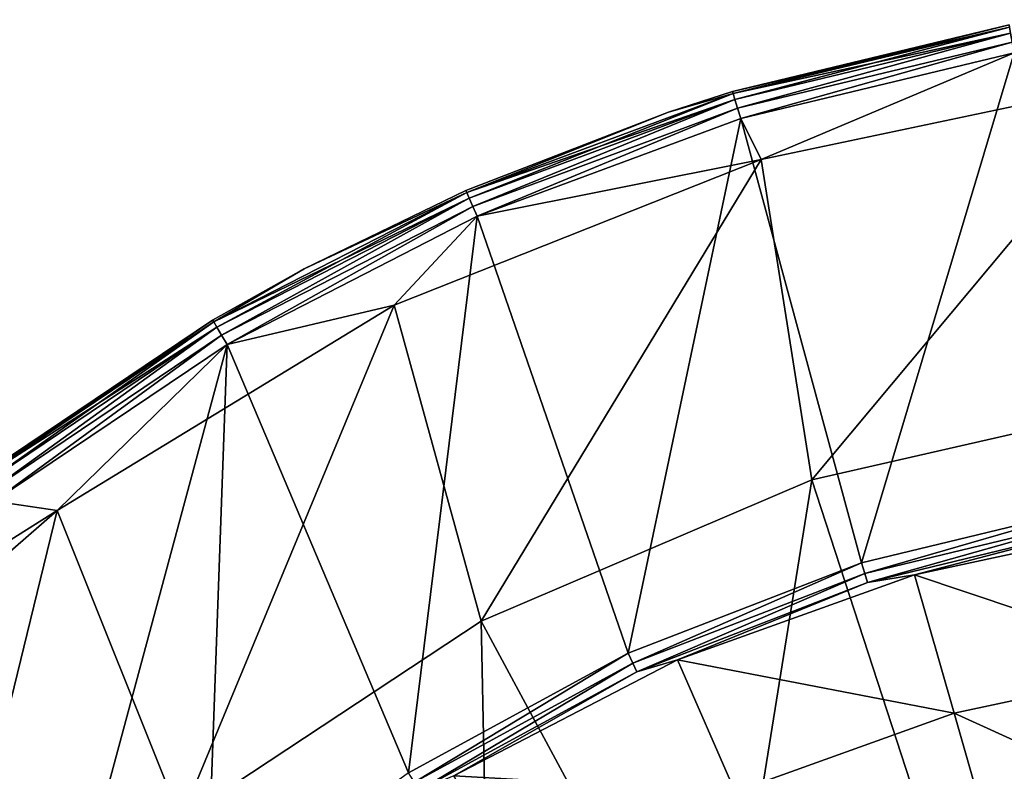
# Model space of a CAD drawing. Header units: millimetres. Extents: x -42.7 to 42.2, y 4.1 to 89.1.
# Tile 40 of 50: x -25.3 to -7.8, y 75.2 to 88.5. Entities that reach past the tile are written whole.
import ezdxf

# ---------------------------------------------------------------- set-up
doc = ezdxf.new("R2010")
doc.units = ezdxf.units.MM
doc.header["$LTSCALE"] = 25.4
doc.layers.get('0').update_dxf_attribs({"true_color": 0xff5454})

# ---------------------------------------------------------------- blocks, each defined once
blk = doc.blocks.new('CHARLIE-8367-8366.STL#2')
at = {"color": 18, "true_color": 0x000000}
mesh = blk.add_polyface(dxfattribs=at)
corners = [(-41.796, 40.41, 4.242), (-42.085, 50.34, 4.242), (-42.235, 45.367, 4.242), (-41.348, 55.262, 4.242), (-41.32, 43.281, 4.242), (-40.774, 35.54, 4.242), (-40.171, 36.388, 4.242), (-39.183, 30.825, 4.242), (-37.873, 29.789, 4.242), (-37.045, 26.331, 4.242), (-34.492, 23.673, 4.242), (-34.391, 22.122, 4.242), (-30.127, 18.216, 4.242), (-31.258, 18.256, 4.242), (-27.689, 14.788, 4.242), (-24.902, 13.575, 4.242), (-23.735, 11.766, 4.242), (-18.969, 9.884, 4.242), (-19.452, 9.233, 4.242), (-14.899, 7.225, 4.242), (-12.497, 7.249, 4.242), (-10.141, 5.769, 4.242), (-5.672, 5.746, 4.242), (-5.243, 4.886, 4.242), (1.308, 5.418, 4.242), (-0.276, 4.588, 4.242), (4.692, 4.88, 4.242), (8.244, 6.274, 4.242), (9.59, 5.758, 4.242), (14.934, 8.29, 4.242), (14.35, 7.209, 4.242), (18.905, 9.212, 4.242), (21.188, 11.407, 4.242), (23.191, 11.74, 4.242), (26.826, 15.537, 4.242), (27.148, 14.758, 4.242), (31.684, 20.56, 4.242), (30.72, 18.222, 4.242), (33.858, 22.084, 4.242), (35.623, 26.332, 4.242), (36.517, 26.291, 4.242), (38.531, 32.686, 4.242), (38.659, 30.782, 4.242), (40.322, 39.441, 4.242), (40.256, 35.495, 4.242), (41.283, 40.364, 4.242), (40.946, 46.401, 4.242), (-41.288, 50.269, 4.242), (-40.034, 60.061, 4.242), (-40.076, 57.151, 4.242), (-37.718, 63.729, 4.242), (-38.161, 64.672, 4.242), (-35.756, 69.028, 4.242), (-34.282, 69.814, 4.242), (-32.853, 73.07, 4.242), (-29.868, 75.231, 4.242), (-29.492, 76.739, 4.242), (-24.601, 79.824, 4.242), (-25.721, 79.986, 4.242), (-21.592, 82.764, 4.242), (-18.634, 83.461, 4.242), (-17.163, 85.034, 4.242), (-12.138, 86.037, 4.242), (-12.498, 86.764, 4.242), (-7.66, 87.93, 4.242), (-5.3, 87.478, 4.242), (-2.718, 88.516, 4.242), (1.683, 87.743, 4.242), (2.258, 88.513, 4.242), (8.61, 86.824, 4.242), (7.199, 87.922, 4.242), (12.035, 86.75, 4.242), (15.282, 84.747, 4.242), (16.699, 85.015, 4.242), (21.508, 81.573, 4.242), (21.125, 82.74, 4.242), (25.251, 79.958, 4.242), (27.107, 77.392, 4.242), (29.018, 76.708, 4.242), (31.919, 72.325, 4.242), (32.375, 73.034, 4.242), (35.806, 66.517, 4.242), (35.274, 68.989, 4.242), (37.674, 64.63, 4.242), (38.655, 60.137, 4.242), (39.542, 60.018, 4.242), (40.386, 53.366, 4.242), (40.851, 55.217, 4.242), (41.583, 50.295, 4.242), (41.728, 45.321, 4.242)]
mesh.append_faces([[corners[k] for k in face] for face in [(0, 1, 2), (88, 45, 89)]], dxfattribs={"vtx0": -1, "color": 18})
mesh.append_faces([[corners[k] for k in face] for face in [(1, 0, 3), (4, 5, 6), (6, 7, 8), (8, 9, 10), (10, 11, 12), (12, 14, 15), (15, 16, 17), (17, 19, 20), (20, 21, 22), (22, 23, 24), (24, 26, 27), (27, 28, 29), (29, 31, 32), (32, 33, 34), (34, 35, 36), (36, 38, 39), (39, 40, 41), (41, 42, 43), (43, 45, 46), (3, 47, 48), (47, 3, 4), (48, 50, 51), (51, 50, 52), (52, 53, 54), (54, 55, 56), (56, 57, 58), (58, 57, 59), (59, 60, 61), (61, 62, 63), (63, 62, 64), (64, 65, 66), (66, 67, 68), (68, 69, 70), (70, 69, 71), (71, 72, 73), (73, 74, 75), (75, 74, 76), (76, 77, 78), (78, 79, 80), (80, 81, 82), (82, 81, 83), (83, 84, 85), (85, 86, 87), (87, 46, 88)]], dxfattribs={"vtx0": -1, "vtx1": -1, "color": 18})
mesh.append_faces([[corners[k] for k in face] for face in [(3, 0, 4), (88, 46, 45)]], dxfattribs={"vtx0": -1, "vtx1": -1, "vtx2": -1, "color": 18})
mesh.append_faces([[corners[k] for k in face] for face in [(4, 0, 5), (6, 5, 7), (8, 7, 9), (10, 9, 11), (12, 11, 13), (12, 13, 14), (15, 14, 16), (17, 16, 18), (17, 18, 19), (20, 19, 21), (22, 21, 23), (24, 23, 25), (24, 25, 26), (27, 26, 28), (29, 28, 30), (29, 30, 31), (32, 31, 33), (34, 33, 35), (36, 35, 37), (36, 37, 38), (39, 38, 40), (41, 40, 42), (43, 42, 44), (43, 44, 45), (48, 47, 49), (48, 49, 50), (52, 50, 53), (54, 53, 55), (56, 55, 57), (59, 57, 60), (61, 60, 62), (64, 62, 65), (66, 65, 67), (68, 67, 69), (71, 69, 72), (73, 72, 74), (76, 74, 77), (78, 77, 79), (80, 79, 81), (83, 81, 84), (85, 84, 86), (87, 86, 46)]], dxfattribs={"vtx0": -1, "vtx2": -1, "color": 18})
mesh = blk.add_polyface(dxfattribs=at)
corners = [(-42.085, 50.34, 0.042), (-41.796, 40.41, 0.042), (-42.235, 45.367, 0.042), (-41.348, 55.262, 0.042), (-40.774, 35.54, 0.042), (-40.034, 60.061, 0.042), (-39.183, 30.825, 0.042), (-38.161, 64.672, 0.042), (-37.045, 26.331, 0.042), (-35.756, 69.028, 0.042), (-34.391, 22.122, 0.042), (-34.075, 45.186, 0.042), (-33.969, 49.612, 0.042), (-32.853, 73.07, 0.042), (-33.286, 53.987, 0.042), (-32.037, 58.236, 0.042), (-29.492, 76.739, 0.042), (-30.245, 62.285, 0.042), (-27.94, 66.065, 0.042), (-25.721, 79.986, 0.042), (-25.16, 69.512, 0.042), (-21.592, 82.764, 0.042), (-21.955, 72.567, 0.042), (-18.379, 75.178, 0.042), (-17.163, 85.034, 0.042), (-14.492, 77.299, 0.042), (-12.498, 86.764, 0.042), (-10.362, 78.895, 0.042), (-7.66, 87.93, 0.042), (-6.058, 79.938, 0.042), (-2.718, 88.516, 0.042), (-1.656, 80.41, 0.042), (2.258, 88.513, 0.042), (2.771, 80.304, 0.042), (7.199, 87.922, 0.042), (7.146, 79.621, 0.042), (11.394, 78.372, 0.042), (12.035, 86.75, 0.042), (15.443, 76.58, 0.042), (16.699, 85.015, 0.042), (19.224, 74.275, 0.042), (21.125, 82.74, 0.042), (22.671, 71.496, 0.042), (25.251, 79.958, 0.042), (25.726, 68.29, 0.042), (29.018, 76.708, 0.042), (28.336, 64.714, 0.042), (30.457, 60.827, 0.042), (32.375, 73.034, 0.042), (32.053, 56.697, 0.042), (33.096, 52.393, 0.042), (35.274, 68.989, 0.042), (33.569, 47.991, 0.042), (33.858, 22.084, 0.042), (36.517, 26.291, 0.042), (37.674, 64.63, 0.042), (38.659, 30.782, 0.042), (39.542, 60.018, 0.042), (40.256, 35.495, 0.042), (40.851, 55.217, 0.042), (41.283, 40.364, 0.042), (41.583, 50.295, 0.042), (41.728, 45.321, 0.042), (-31.258, 18.256, 0.042), (-33.603, 40.783, 0.042), (-32.56, 36.48, 0.042), (-30.964, 32.349, 0.042), (-27.689, 14.788, 0.042), (-28.842, 28.463, 0.042), (-26.232, 24.886, 0.042), (-23.735, 11.766, 0.042), (-23.177, 21.681, 0.042), (-19.452, 9.233, 0.042), (-19.73, 18.902, 0.042), (-15.95, 16.596, 0.042), (-14.899, 7.225, 0.042), (-11.901, 14.804, 0.042), (-10.141, 5.769, 0.042), (-7.652, 13.556, 0.042), (-5.243, 4.886, 0.042), (-3.277, 12.873, 0.042), (-0.276, 4.588, 0.042), (1.149, 12.766, 0.042), (4.692, 4.88, 0.042), (5.552, 13.239, 0.042), (9.59, 5.758, 0.042), (9.855, 14.282, 0.042), (14.35, 7.209, 0.042), (13.986, 15.878, 0.042), (17.872, 17.999, 0.042), (18.905, 9.212, 0.042), (21.449, 20.609, 0.042), (23.191, 11.74, 0.042), (24.654, 23.664, 0.042), (27.148, 14.758, 0.042), (27.433, 27.111, 0.042), (30.72, 18.222, 0.042), (29.739, 30.892, 0.042), (31.531, 34.941, 0.042), (32.779, 39.189, 0.042), (33.462, 43.564, 0.042)]
mesh.append_faces([[corners[k] for k in face] for face in [(0, 1, 2), (60, 61, 62)]], dxfattribs={"vtx0": -1, "color": 18})
mesh.append_faces([[corners[k] for k in face] for face in [(1, 3, 4), (4, 5, 6), (6, 7, 8), (8, 9, 10), (11, 9, 12), (12, 13, 14), (14, 13, 15), (15, 16, 17), (17, 16, 18), (18, 19, 20), (20, 21, 22), (22, 21, 23), (23, 24, 25), (25, 26, 27), (27, 28, 29), (29, 30, 31), (31, 32, 33), (33, 34, 35), (35, 34, 36), (36, 37, 38), (38, 39, 40), (40, 41, 42), (42, 43, 44), (44, 45, 46), (46, 45, 47), (47, 48, 49), (49, 48, 50), (50, 51, 52), (53, 51, 54), (54, 55, 56), (56, 57, 58), (58, 59, 60), (63, 66, 67), (67, 69, 70), (70, 71, 72), (72, 74, 75), (75, 76, 77), (77, 78, 79), (79, 80, 81), (81, 82, 83), (83, 84, 85), (85, 86, 87), (87, 89, 90), (90, 91, 92), (92, 93, 94), (94, 95, 96), (96, 98, 53)]], dxfattribs={"vtx0": -1, "vtx1": -1, "color": 18})
mesh.append_faces([[corners[k] for k in face] for face in [(10, 9, 11), (52, 51, 53)]], dxfattribs={"vtx0": -1, "vtx1": -1, "vtx2": -1, "color": 18})
mesh.append_faces([[corners[k] for k in face] for face in [(1, 0, 3), (4, 3, 5), (6, 5, 7), (8, 7, 9), (12, 9, 13), (15, 13, 16), (18, 16, 19), (20, 19, 21), (23, 21, 24), (25, 24, 26), (27, 26, 28), (29, 28, 30), (31, 30, 32), (33, 32, 34), (36, 34, 37), (38, 37, 39), (40, 39, 41), (42, 41, 43), (44, 43, 45), (47, 45, 48), (50, 48, 51), (54, 51, 55), (56, 55, 57), (58, 57, 59), (60, 59, 61), (11, 63, 10), (63, 11, 64), (63, 64, 65), (63, 65, 66), (67, 66, 68), (67, 68, 69), (70, 69, 71), (72, 71, 73), (72, 73, 74), (75, 74, 76), (77, 76, 78), (79, 78, 80), (81, 80, 82), (83, 82, 84), (85, 84, 86), (87, 86, 88), (87, 88, 89), (90, 89, 91), (92, 91, 93), (94, 93, 95), (96, 95, 97), (96, 97, 98), (53, 98, 99), (53, 99, 100), (53, 100, 52)]], dxfattribs={"vtx0": -1, "vtx2": -1, "color": 18})
mesh = blk.add_polyface(dxfattribs=at)
corners = [(-12.632, 87.206, 3.933), (-7.748, 88.422, 3.742), (-12.643, 87.242, 3.742), (-7.741, 88.385, 3.933)]
mesh.append_faces([[corners[k] for k in face] for face in [(0, 1, 2), (1, 0, 3)]], dxfattribs={"vtx0": -1, "color": 18})
mesh = blk.add_polyface(dxfattribs=at)
corners = [(-12.643, 87.242, 3.742), (-7.748, 88.422, 0.542), (-12.643, 87.242, 0.542), (-7.748, 88.422, 3.742)]
mesh.append_faces([[corners[k] for k in face] for face in [(0, 1, 2), (1, 0, 3)]], dxfattribs={"vtx0": -1, "color": 18})
mesh = blk.add_polyface(dxfattribs=at)
corners = [(-12.643, 87.242, 0.542), (-7.741, 88.385, 0.351), (-12.632, 87.206, 0.351), (-7.748, 88.422, 0.542)]
mesh.append_faces([[corners[k] for k in face] for face in [(0, 1, 2), (1, 0, 3)]], dxfattribs={"vtx0": -1, "color": 18})
mesh = blk.add_polyface(dxfattribs=at)
corners = [(-12.601, 87.102, 4.096), (-7.741, 88.385, 3.933), (-12.632, 87.206, 3.933), (-7.722, 88.278, 4.096)]
mesh.append_faces([[corners[k] for k in face] for face in [(0, 1, 2), (1, 0, 3)]], dxfattribs={"vtx0": -1, "color": 18})
mesh = blk.add_polyface(dxfattribs=at)
corners = [(-12.632, 87.206, 0.351), (-7.722, 88.278, 0.188), (-12.601, 87.102, 0.188), (-7.741, 88.385, 0.351)]
mesh.append_faces([[corners[k] for k in face] for face in [(0, 1, 2), (1, 0, 3)]], dxfattribs={"vtx0": -1, "color": 18})
mesh = blk.add_polyface(dxfattribs=at)
corners = [(-12.553, 86.947, 4.204), (-7.722, 88.278, 4.096), (-12.601, 87.102, 4.096), (-7.694, 88.118, 4.204)]
mesh.append_faces([[corners[k] for k in face] for face in [(0, 1, 2), (1, 0, 3)]], dxfattribs={"vtx0": -1, "color": 18})
mesh = blk.add_polyface(dxfattribs=at)
corners = [(-7.722, 88.278, 0.188), (-12.553, 86.947, 0.08), (-12.601, 87.102, 0.188), (-7.694, 88.118, 0.08)]
mesh.append_faces([[corners[k] for k in face] for face in [(0, 1, 2), (1, 0, 3)]], dxfattribs={"vtx0": -1, "color": 18})
mesh = blk.add_polyface(dxfattribs=at)
corners = [(-12.498, 86.764, 4.242), (-7.694, 88.118, 4.204), (-12.553, 86.947, 4.204), (-7.66, 87.93, 4.242)]
mesh.append_faces([[corners[k] for k in face] for face in [(0, 1, 2), (1, 0, 3)]], dxfattribs={"vtx0": -1, "color": 18})
mesh = blk.add_polyface(dxfattribs=at)
corners = [(-7.694, 88.118, 0.08), (-12.498, 86.764, 0.042), (-12.553, 86.947, 0.08), (-7.66, 87.93, 0.042)]
mesh.append_faces([[corners[k] for k in face] for face in [(0, 1, 2), (1, 0, 3)]], dxfattribs={"vtx0": -1, "color": 18})
mesh = blk.add_polyface(dxfattribs=at)
corners = [(-40.171, 36.388, 1.942), (-41.288, 50.269, 1.942), (-41.32, 43.281, 1.942), (-40.076, 57.151, 1.942), (-37.873, 29.789, 1.942), (-37.718, 63.729, 1.942), (-34.492, 23.673, 1.942), (-35.773, 46.578, 1.942), (-35.2, 40.235, 1.942), (-33.504, 34.097, 1.942), (-30.127, 18.216, 1.942), (-30.74, 28.361, 1.942), (-26.995, 23.21, 1.942), (-24.902, 13.575, 1.942), (-22.391, 18.811, 1.942), (-18.969, 9.884, 1.942), (-17.076, 15.304, 1.942), (-12.497, 7.249, 1.942), (-11.219, 12.803, 1.942), (-5.672, 5.746, 1.942), (-5.01, 11.388, 1.942), (1.308, 5.418, 1.942), (1.351, 11.104, 1.942), (8.244, 6.274, 1.942), (7.661, 11.961, 1.942), (13.717, 13.931, 1.942), (14.934, 8.29, 1.942), (19.324, 16.95, 1.942), (21.188, 11.407, 1.942), (24.301, 20.922, 1.942), (26.826, 15.537, 1.942), (28.489, 25.719, 1.942), (31.684, 20.56, 1.942), (31.754, 31.186, 1.942), (35.623, 26.332, 1.942), (33.99, 37.149, 1.942), (35.125, 43.415, 1.942), (-35.631, 49.762, 1.942), (-34.282, 69.814, 1.942), (-35.204, 52.92, 1.942), (-33.512, 59.059, 1.942), (-29.868, 75.231, 1.942), (-30.751, 64.797, 1.942), (-27.009, 69.95, 1.942), (-24.601, 79.824, 1.942), (-22.408, 74.352, 1.942), (-18.634, 83.461, 1.942), (-17.094, 77.862, 1.942), (-12.138, 86.037, 1.942), (-11.24, 80.366, 1.942), (-5.3, 87.478, 1.942), (-5.032, 81.785, 1.942), (1.683, 87.743, 1.942), (1.33, 82.073, 1.942), (7.64, 81.22, 1.942), (8.61, 86.824, 1.942), (13.697, 79.254, 1.942), (15.282, 84.747, 1.942), (19.306, 76.238, 1.942), (21.508, 81.573, 1.942), (24.286, 72.269, 1.942), (27.107, 77.392, 1.942), (28.477, 67.475, 1.942), (31.919, 72.325, 1.942), (31.745, 62.009, 1.942), (33.984, 56.048, 1.942), (35.806, 66.517, 1.942), (35.123, 49.783, 1.942), (38.531, 32.686, 1.942), (38.655, 60.137, 1.942), (40.322, 39.441, 1.942), (40.386, 53.366, 1.942), (40.946, 46.401, 1.942)]
mesh.append_faces([[corners[k] for k in face] for face in [(0, 1, 2), (71, 70, 72)]], dxfattribs={"vtx0": -1, "color": 18})
mesh.append_faces([[corners[k] for k in face] for face in [(1, 0, 3), (3, 4, 5), (7, 6, 8), (8, 6, 9), (9, 10, 11), (11, 10, 12), (12, 13, 14), (14, 15, 16), (16, 17, 18), (18, 19, 20), (20, 21, 22), (22, 23, 24), (24, 23, 25), (25, 26, 27), (27, 28, 29), (29, 30, 31), (31, 32, 33), (33, 34, 35), (35, 34, 36), (5, 37, 38), (37, 5, 7), (38, 40, 41), (41, 43, 44), (44, 45, 46), (46, 47, 48), (48, 49, 50), (50, 51, 52), (52, 54, 55), (55, 56, 57), (57, 58, 59), (59, 60, 61), (61, 62, 63), (63, 65, 66), (66, 68, 69), (69, 70, 71)]], dxfattribs={"vtx0": -1, "vtx1": -1, "color": 18})
mesh.append_faces([[corners[k] for k in face] for face in [(5, 6, 7), (66, 36, 34)]], dxfattribs={"vtx0": -1, "vtx1": -1, "vtx2": -1, "color": 18})
mesh.append_faces([[corners[k] for k in face] for face in [(3, 0, 4), (5, 4, 6), (9, 6, 10), (12, 10, 13), (14, 13, 15), (16, 15, 17), (18, 17, 19), (20, 19, 21), (22, 21, 23), (25, 23, 26), (27, 26, 28), (29, 28, 30), (31, 30, 32), (33, 32, 34), (38, 37, 39), (38, 39, 40), (41, 40, 42), (41, 42, 43), (44, 43, 45), (46, 45, 47), (48, 47, 49), (50, 49, 51), (52, 51, 53), (52, 53, 54), (55, 54, 56), (57, 56, 58), (59, 58, 60), (61, 60, 62), (63, 62, 64), (63, 64, 65), (66, 65, 67), (66, 67, 36), (66, 34, 68), (69, 68, 70)]], dxfattribs={"vtx0": -1, "vtx2": -1, "color": 18})
mesh = blk.add_polyface(dxfattribs=at)
corners = [(-5.3, 87.478, 4.242), (-12.138, 86.037, 1.942), (-5.3, 87.478, 1.942), (-12.138, 86.037, 4.242)]
mesh.append_faces([[corners[k] for k in face] for face in [(0, 1, 2), (1, 0, 3)]], dxfattribs={"vtx0": -1, "color": 18})
mesh = blk.add_polyface(dxfattribs=at)
corners = [(-12.632, 87.206, 3.933), (-13.78, 86.878, 3.742), (-17.349, 85.456, 3.933)]
mesh.append_faces([[corners[k] for k in face] for face in [(0, 1, 2)]], dxfattribs={"color": 18})
mesh = blk.add_polyface(dxfattribs=at)
corners = [(-17.306, 85.357, 4.096), (-12.632, 87.206, 3.933), (-17.349, 85.456, 3.933), (-12.601, 87.102, 4.096)]
mesh.append_faces([[corners[k] for k in face] for face in [(0, 1, 2), (1, 0, 3)]], dxfattribs={"vtx0": -1, "color": 18})
mesh = blk.add_polyface(dxfattribs=at)
corners = [(-13.78, 86.878, 0.542), (-12.632, 87.206, 0.351), (-17.349, 85.456, 0.351)]
mesh.append_faces([[corners[k] for k in face] for face in [(0, 1, 2)]], dxfattribs={"color": 18})
mesh = blk.add_polyface(dxfattribs=at)
corners = [(-17.349, 85.456, 0.351), (-12.601, 87.102, 0.188), (-17.306, 85.357, 0.188), (-12.632, 87.206, 0.351)]
mesh.append_faces([[corners[k] for k in face] for face in [(0, 1, 2), (1, 0, 3)]], dxfattribs={"vtx0": -1, "color": 18})
mesh = blk.add_polyface(dxfattribs=at)
corners = [(-12.632, 87.206, 3.933), (-12.643, 87.242, 3.742), (-13.78, 86.878, 3.742)]
mesh.append_faces([[corners[k] for k in face] for face in [(0, 1, 2)]], dxfattribs={"color": 18})
mesh = blk.add_polyface(dxfattribs=at)
corners = [(-13.78, 86.878, 3.742), (-12.643, 87.242, 0.542), (-13.78, 86.878, 0.542), (-12.643, 87.242, 3.742)]
mesh.append_faces([[corners[k] for k in face] for face in [(0, 1, 2), (1, 0, 3)]], dxfattribs={"vtx0": -1, "color": 18})
mesh = blk.add_polyface(dxfattribs=at)
corners = [(-12.643, 87.242, 0.542), (-12.632, 87.206, 0.351), (-13.78, 86.878, 0.542)]
mesh.append_faces([[corners[k] for k in face] for face in [(0, 1, 2)]], dxfattribs={"color": 18})
mesh = blk.add_polyface(dxfattribs=at)
corners = [(-17.24, 85.209, 4.204), (-12.601, 87.102, 4.096), (-17.306, 85.357, 4.096), (-12.553, 86.947, 4.204)]
mesh.append_faces([[corners[k] for k in face] for face in [(0, 1, 2), (1, 0, 3)]], dxfattribs={"vtx0": -1, "color": 18})
mesh = blk.add_polyface(dxfattribs=at)
corners = [(-12.601, 87.102, 0.188), (-17.24, 85.209, 0.08), (-17.306, 85.357, 0.188), (-12.553, 86.947, 0.08)]
mesh.append_faces([[corners[k] for k in face] for face in [(0, 1, 2), (1, 0, 3)]], dxfattribs={"vtx0": -1, "color": 18})
mesh = blk.add_polyface(dxfattribs=at)
corners = [(-17.349, 85.456, 3.933), (-13.78, 86.878, 3.742), (-17.365, 85.491, 3.742)]
mesh.append_faces([[corners[k] for k in face] for face in [(0, 1, 2)]], dxfattribs={"color": 18})
mesh = blk.add_polyface(dxfattribs=at)
corners = [(-17.365, 85.491, 3.742), (-13.78, 86.878, 0.542), (-17.365, 85.491, 0.542), (-13.78, 86.878, 3.742)]
mesh.append_faces([[corners[k] for k in face] for face in [(0, 1, 2), (1, 0, 3)]], dxfattribs={"vtx0": -1, "color": 18})
mesh = blk.add_polyface(dxfattribs=at)
corners = [(-13.78, 86.878, 0.542), (-17.349, 85.456, 0.351), (-17.365, 85.491, 0.542)]
mesh.append_faces([[corners[k] for k in face] for face in [(0, 1, 2)]], dxfattribs={"color": 18})
mesh = blk.add_polyface(dxfattribs=at)
corners = [(-17.163, 85.034, 4.242), (-12.553, 86.947, 4.204), (-17.24, 85.209, 4.204), (-12.498, 86.764, 4.242)]
mesh.append_faces([[corners[k] for k in face] for face in [(0, 1, 2), (1, 0, 3)]], dxfattribs={"vtx0": -1, "color": 18})
mesh = blk.add_polyface(dxfattribs=at)
corners = [(-12.553, 86.947, 0.08), (-17.163, 85.034, 0.042), (-17.24, 85.209, 0.08), (-12.498, 86.764, 0.042)]
mesh.append_faces([[corners[k] for k in face] for face in [(0, 1, 2), (1, 0, 3)]], dxfattribs={"vtx0": -1, "color": 18})
mesh = blk.add_polyface(dxfattribs=at)
corners = [(-12.138, 86.037, 4.242), (-18.634, 83.461, 1.942), (-12.138, 86.037, 1.942), (-18.634, 83.461, 4.242)]
mesh.append_faces([[corners[k] for k in face] for face in [(0, 1, 2), (1, 0, 3)]], dxfattribs={"vtx0": -1, "color": 18})
mesh = blk.add_polyface(dxfattribs=at)
corners = [(-21.771, 83.068, 4.096), (-17.349, 85.456, 3.933), (-21.826, 83.162, 3.933), (-17.306, 85.357, 4.096)]
mesh.append_faces([[corners[k] for k in face] for face in [(0, 1, 2), (1, 0, 3)]], dxfattribs={"vtx0": -1, "color": 18})
mesh = blk.add_polyface(dxfattribs=at)
corners = [(-17.349, 85.456, 3.933), (-20.227, 84.102, 3.742), (-21.826, 83.162, 3.933)]
mesh.append_faces([[corners[k] for k in face] for face in [(0, 1, 2)]], dxfattribs={"color": 18})
mesh = blk.add_polyface(dxfattribs=at)
corners = [(-20.227, 84.102, 0.542), (-17.349, 85.456, 0.351), (-21.826, 83.162, 0.351)]
mesh.append_faces([[corners[k] for k in face] for face in [(0, 1, 2)]], dxfattribs={"color": 18})
mesh = blk.add_polyface(dxfattribs=at)
corners = [(-21.826, 83.162, 0.351), (-17.306, 85.357, 0.188), (-21.771, 83.068, 0.188), (-17.349, 85.456, 0.351)]
mesh.append_faces([[corners[k] for k in face] for face in [(0, 1, 2), (1, 0, 3)]], dxfattribs={"vtx0": -1, "color": 18})
mesh = blk.add_polyface(dxfattribs=at)
corners = [(-17.349, 85.456, 3.933), (-17.365, 85.491, 3.742), (-20.227, 84.102, 3.742)]
mesh.append_faces([[corners[k] for k in face] for face in [(0, 1, 2)]], dxfattribs={"color": 18})
mesh = blk.add_polyface(dxfattribs=at)
corners = [(-20.227, 84.102, 3.742), (-17.365, 85.491, 0.542), (-20.227, 84.102, 0.542), (-17.365, 85.491, 3.742)]
mesh.append_faces([[corners[k] for k in face] for face in [(0, 1, 2), (1, 0, 3)]], dxfattribs={"vtx0": -1, "color": 18})
mesh = blk.add_polyface(dxfattribs=at)
corners = [(-17.365, 85.491, 0.542), (-17.349, 85.456, 0.351), (-20.227, 84.102, 0.542)]
mesh.append_faces([[corners[k] for k in face] for face in [(0, 1, 2)]], dxfattribs={"color": 18})
mesh = blk.add_polyface(dxfattribs=at)
corners = [(-21.689, 82.928, 4.204), (-17.306, 85.357, 4.096), (-21.771, 83.068, 4.096), (-17.24, 85.209, 4.204)]
mesh.append_faces([[corners[k] for k in face] for face in [(0, 1, 2), (1, 0, 3)]], dxfattribs={"vtx0": -1, "color": 18})
mesh = blk.add_polyface(dxfattribs=at)
corners = [(-17.306, 85.357, 0.188), (-21.689, 82.928, 0.08), (-21.771, 83.068, 0.188), (-17.24, 85.209, 0.08)]
mesh.append_faces([[corners[k] for k in face] for face in [(0, 1, 2), (1, 0, 3)]], dxfattribs={"vtx0": -1, "color": 18})
mesh = blk.add_polyface(dxfattribs=at)
corners = [(-21.592, 82.764, 4.242), (-17.24, 85.209, 4.204), (-21.689, 82.928, 4.204), (-17.163, 85.034, 4.242)]
mesh.append_faces([[corners[k] for k in face] for face in [(0, 1, 2), (1, 0, 3)]], dxfattribs={"vtx0": -1, "color": 18})
mesh = blk.add_polyface(dxfattribs=at)
corners = [(-17.24, 85.209, 0.08), (-21.592, 82.764, 0.042), (-21.689, 82.928, 0.08), (-17.163, 85.034, 0.042)]
mesh.append_faces([[corners[k] for k in face] for face in [(0, 1, 2), (1, 0, 3)]], dxfattribs={"vtx0": -1, "color": 18})
mesh = blk.add_polyface(dxfattribs=at)
corners = [(-21.826, 83.162, 3.933), (-20.227, 84.102, 3.742), (-21.846, 83.194, 3.742)]
mesh.append_faces([[corners[k] for k in face] for face in [(0, 1, 2)]], dxfattribs={"color": 18})
mesh = blk.add_polyface(dxfattribs=at)
corners = [(-21.846, 83.194, 3.742), (-20.227, 84.102, 0.542), (-21.846, 83.194, 0.542), (-20.227, 84.102, 3.742)]
mesh.append_faces([[corners[k] for k in face] for face in [(0, 1, 2), (1, 0, 3)]], dxfattribs={"vtx0": -1, "color": 18})
mesh = blk.add_polyface(dxfattribs=at)
corners = [(-20.227, 84.102, 0.542), (-21.826, 83.162, 0.351), (-21.846, 83.194, 0.542)]
mesh.append_faces([[corners[k] for k in face] for face in [(0, 1, 2)]], dxfattribs={"color": 18})
mesh = blk.add_polyface(dxfattribs=at)
corners = [(-18.634, 83.461, 4.242), (-24.601, 79.824, 1.942), (-18.634, 83.461, 1.942), (-24.601, 79.824, 4.242)]
mesh.append_faces([[corners[k] for k in face] for face in [(0, 1, 2), (1, 0, 3)]], dxfattribs={"vtx0": -1, "color": 18})
mesh = blk.add_polyface(dxfattribs=at)
corners = [(-26.001, 80.353, 3.933), (-21.846, 83.194, 3.742), (-26.024, 80.384, 3.742), (-21.826, 83.162, 3.933)]
mesh.append_faces([[corners[k] for k in face] for face in [(0, 1, 2), (1, 0, 3)]], dxfattribs={"vtx0": -1, "color": 18})
mesh = blk.add_polyface(dxfattribs=at)
corners = [(-26.024, 80.384, 3.742), (-21.846, 83.194, 0.542), (-26.024, 80.384, 0.542), (-21.846, 83.194, 3.742)]
mesh.append_faces([[corners[k] for k in face] for face in [(0, 1, 2), (1, 0, 3)]], dxfattribs={"vtx0": -1, "color": 18})
mesh = blk.add_polyface(dxfattribs=at)
corners = [(-26.024, 80.384, 0.542), (-21.826, 83.162, 0.351), (-26.001, 80.353, 0.351), (-21.846, 83.194, 0.542)]
mesh.append_faces([[corners[k] for k in face] for face in [(0, 1, 2), (1, 0, 3)]], dxfattribs={"vtx0": -1, "color": 18})
mesh = blk.add_polyface(dxfattribs=at)
corners = [(-25.935, 80.267, 4.096), (-21.826, 83.162, 3.933), (-26.001, 80.353, 3.933), (-21.771, 83.068, 4.096)]
mesh.append_faces([[corners[k] for k in face] for face in [(0, 1, 2), (1, 0, 3)]], dxfattribs={"vtx0": -1, "color": 18})
mesh = blk.add_polyface(dxfattribs=at)
corners = [(-26.001, 80.353, 0.351), (-21.771, 83.068, 0.188), (-25.935, 80.267, 0.188), (-21.826, 83.162, 0.351)]
mesh.append_faces([[corners[k] for k in face] for face in [(0, 1, 2), (1, 0, 3)]], dxfattribs={"vtx0": -1, "color": 18})
mesh = blk.add_polyface(dxfattribs=at)
corners = [(-25.837, 80.138, 4.204), (-21.771, 83.068, 4.096), (-25.935, 80.267, 4.096), (-21.689, 82.928, 4.204)]
mesh.append_faces([[corners[k] for k in face] for face in [(0, 1, 2), (1, 0, 3)]], dxfattribs={"vtx0": -1, "color": 18})
mesh = blk.add_polyface(dxfattribs=at)
corners = [(-21.771, 83.068, 0.188), (-25.837, 80.138, 0.08), (-25.935, 80.267, 0.188), (-21.689, 82.928, 0.08)]
mesh.append_faces([[corners[k] for k in face] for face in [(0, 1, 2), (1, 0, 3)]], dxfattribs={"vtx0": -1, "color": 18})
mesh = blk.add_polyface(dxfattribs=at)
corners = [(-25.721, 79.986, 4.242), (-21.689, 82.928, 4.204), (-25.837, 80.138, 4.204), (-21.592, 82.764, 4.242)]
mesh.append_faces([[corners[k] for k in face] for face in [(0, 1, 2), (1, 0, 3)]], dxfattribs={"vtx0": -1, "color": 18})
mesh = blk.add_polyface(dxfattribs=at)
corners = [(-21.689, 82.928, 0.08), (-25.721, 79.986, 0.042), (-25.837, 80.138, 0.08), (-21.592, 82.764, 0.042)]
mesh.append_faces([[corners[k] for k in face] for face in [(0, 1, 2), (1, 0, 3)]], dxfattribs={"vtx0": -1, "color": 18})
mesh = blk.add_polyface(dxfattribs=at)
corners = [(-8.498, 71.939, 18.542), (-5.032, 81.785, 1.942), (-11.24, 80.366, 1.942), (-3.839, 73.004, 18.542)]
mesh.append_faces([[corners[k] for k in face] for face in [(0, 1, 2), (1, 0, 3)]], dxfattribs={"vtx0": -1, "color": 18})
mesh = blk.add_polyface(dxfattribs=at)
corners = [(-12.892, 70.059, 18.542), (-11.24, 80.366, 1.942), (-17.094, 77.862, 1.942), (-8.498, 71.939, 18.542)]
mesh.append_faces([[corners[k] for k in face] for face in [(0, 1, 2), (1, 0, 3)]], dxfattribs={"vtx0": -1, "color": 18})
mesh = blk.add_polyface(dxfattribs=at)
corners = [(-24.601, 79.824, 4.242), (-29.868, 75.231, 1.942), (-24.601, 79.824, 1.942), (-29.868, 75.231, 4.242)]
mesh.append_faces([[corners[k] for k in face] for face in [(0, 1, 2), (1, 0, 3)]], dxfattribs={"vtx0": -1, "color": 18})
mesh = blk.add_polyface(dxfattribs=at)
corners = [(-6.058, 79.938, 0.042), (-10.302, 78.706, 0.083), (-10.362, 78.895, 0.042), (-6.024, 79.742, 0.083)]
mesh.append_faces([[corners[k] for k in face] for face in [(0, 1, 2), (1, 0, 3)]], dxfattribs={"vtx0": -1, "color": 18})
mesh = blk.add_polyface(dxfattribs=at)
corners = [(-6.024, 79.742, 0.083), (-10.253, 78.547, 0.199), (-10.302, 78.706, 0.083), (-5.996, 79.579, 0.199)]
mesh.append_faces([[corners[k] for k in face] for face in [(0, 1, 2), (1, 0, 3)]], dxfattribs={"vtx0": -1, "color": 18})
mesh = blk.add_polyface(dxfattribs=at)
corners = [(-9.42, 78.686, 0.371), (-10.253, 78.547, 0.199), (-5.996, 79.579, 0.199)]
mesh.append_faces([[corners[k] for k in face] for face in [(0, 1, 2)]], dxfattribs={"color": 18})
mesh = blk.add_polyface(dxfattribs=at)
corners = [(-4.692, 77.098, 6.8), (-9.42, 78.686, 0.371), (-5.06, 79.621, 0.371), (-8.719, 76.234, 6.8)]
mesh.append_faces([[corners[k] for k in face] for face in [(0, 1, 2), (1, 0, 3)]], dxfattribs={"vtx0": -1, "color": 18})
mesh = blk.add_polyface(dxfattribs=at)
corners = [(-9.42, 78.686, 0.371), (-5.996, 79.579, 0.199), (-5.06, 79.621, 0.371)]
mesh.append_faces([[corners[k] for k in face] for face in [(0, 1, 2)]], dxfattribs={"color": 18})
mesh = blk.add_polyface(dxfattribs=at)
corners = [(-10.362, 78.895, 0.042), (-14.409, 77.119, 0.083), (-14.492, 77.299, 0.042), (-10.302, 78.706, 0.083)]
mesh.append_faces([[corners[k] for k in face] for face in [(0, 1, 2), (1, 0, 3)]], dxfattribs={"vtx0": -1, "color": 18})
mesh = blk.add_polyface(dxfattribs=at)
corners = [(-10.302, 78.706, 0.083), (-14.339, 76.969, 0.199), (-14.409, 77.119, 0.083), (-10.253, 78.547, 0.199)]
mesh.append_faces([[corners[k] for k in face] for face in [(0, 1, 2), (1, 0, 3)]], dxfattribs={"vtx0": -1, "color": 18})
mesh = blk.add_polyface(dxfattribs=at)
corners = [(-8.719, 76.234, 6.8), (-13.616, 77.178, 0.371), (-9.42, 78.686, 0.371), (-12.595, 74.841, 6.8)]
mesh.append_faces([[corners[k] for k in face] for face in [(0, 1, 2), (1, 0, 3)]], dxfattribs={"vtx0": -1, "color": 18})
mesh = blk.add_polyface(dxfattribs=at)
corners = [(-13.616, 77.178, 0.371), (-10.253, 78.547, 0.199), (-9.42, 78.686, 0.371)]
mesh.append_faces([[corners[k] for k in face] for face in [(0, 1, 2)]], dxfattribs={"color": 18})
mesh = blk.add_polyface(dxfattribs=at)
corners = [(-13.616, 77.178, 0.371), (-14.339, 76.969, 0.199), (-10.253, 78.547, 0.199)]
mesh.append_faces([[corners[k] for k in face] for face in [(0, 1, 2)]], dxfattribs={"color": 18})
mesh = blk.add_polyface(dxfattribs=at)
corners = [(-16.88, 67.425, 18.542), (-17.094, 77.862, 1.942), (-22.408, 74.352, 1.942), (-12.892, 70.059, 18.542)]
mesh.append_faces([[corners[k] for k in face] for face in [(0, 1, 2), (1, 0, 3)]], dxfattribs={"vtx0": -1, "color": 18})
mesh = blk.add_polyface(dxfattribs=at)
corners = [(-14.492, 77.299, 0.042), (-18.273, 75.01, 0.083), (-18.379, 75.178, 0.042), (-14.409, 77.119, 0.083)]
mesh.append_faces([[corners[k] for k in face] for face in [(0, 1, 2), (1, 0, 3)]], dxfattribs={"vtx0": -1, "color": 18})
mesh = blk.add_polyface(dxfattribs=at)
corners = [(-14.409, 77.119, 0.083), (-18.184, 74.87, 0.199), (-18.273, 75.01, 0.083), (-14.339, 76.969, 0.199)]
mesh.append_faces([[corners[k] for k in face] for face in [(0, 1, 2), (1, 0, 3)]], dxfattribs={"vtx0": -1, "color": 18})
mesh = blk.add_polyface(dxfattribs=at)
corners = [(-12.595, 74.841, 6.8), (-17.574, 75.124, 0.371), (-13.616, 77.178, 0.371), (-16.251, 72.944, 6.8)]
mesh.append_faces([[corners[k] for k in face] for face in [(0, 1, 2), (1, 0, 3)]], dxfattribs={"vtx0": -1, "color": 18})
mesh = blk.add_polyface(dxfattribs=at)
corners = [(-17.574, 75.124, 0.371), (-14.339, 76.969, 0.199), (-13.616, 77.178, 0.371)]
mesh.append_faces([[corners[k] for k in face] for face in [(0, 1, 2)]], dxfattribs={"color": 18})
mesh = blk.add_polyface(dxfattribs=at)
corners = [(-4.272, 74.209, 13.068), (-8.719, 76.234, 6.8), (-4.692, 77.098, 6.8), (-7.918, 73.427, 13.068)]
mesh.append_faces([[corners[k] for k in face] for face in [(0, 1, 2), (1, 0, 3)]], dxfattribs={"vtx0": -1, "color": 18})
mesh = blk.add_polyface(dxfattribs=at)
corners = [(-17.574, 75.124, 0.371), (-18.184, 74.87, 0.199), (-14.339, 76.969, 0.199)]
mesh.append_faces([[corners[k] for k in face] for face in [(0, 1, 2)]], dxfattribs={"color": 18})
mesh = blk.add_polyface(dxfattribs=at)
corners = [(-7.918, 73.427, 13.068), (-12.595, 74.841, 6.8), (-8.719, 76.234, 6.8), (-11.426, 72.166, 13.068)]
mesh.append_faces([[corners[k] for k in face] for face in [(0, 1, 2), (1, 0, 3)]], dxfattribs={"vtx0": -1, "color": 18})

msp = doc.modelspace()

# ---------------------------------------------------------------- block references
at = {"color": 0}
msp.add_blockref('CHARLIE-8367-8366.STL#2', (0, 0), dxfattribs=at)

doc.saveas('drawing.dxf')
